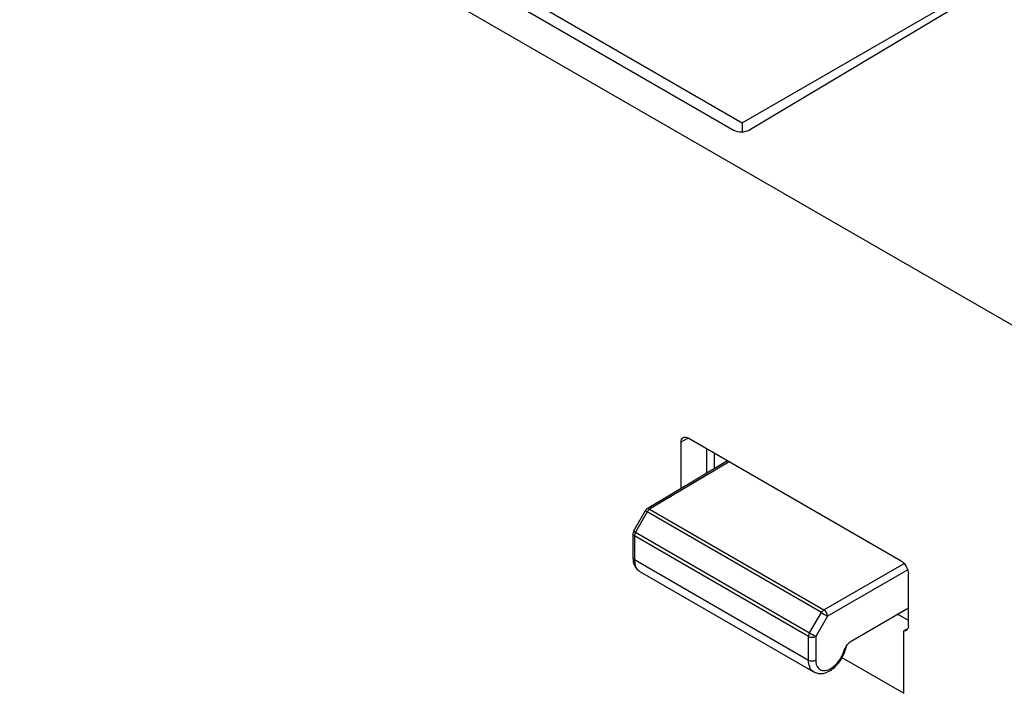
# Model space of a CAD drawing. Header units: millimetres. Extents: x 0 to 420, y 0 to 297.
# Tile 77 of 87: x 374.05 to 383.55, y 238.66 to 245.16. Entities that reach past the tile are written whole.
import ezdxf

# ---------------------------------------------------------------- set-up
doc = ezdxf.new("R2010")
doc.units = ezdxf.units.MM
doc.linetypes.add('SLD-Solido', pattern=[0])

msp = doc.modelspace()

# ---------------------------------------------------------------- linework, layer by layer
at = {"color": 7, "linetype": 'SLD-Solido', "lineweight": 25}
for p, q in [((360.2111, 255.7306), (383.7526, 242.1403)), ((360.7866, 255.7275), (380.9445, 244.0906)), ((360.8697, 255.7995), (381.0223, 244.1657)), ((381.0223, 244.1657), (386.7656, 247.4813)), ((386.8196, 247.5135), (381.0858, 244.092)), ((381.0223, 244.1657), (381.0223, 244.0758)), ((380.5013, 241.1215), (380.4293, 241.0814)), ((380.4293, 241.0814), (380.4293, 240.6333)), ((382.5556, 239.9356), (380.5, 241.1223)), ((380.6793, 240.7826), (380.6793, 241.0188)), ((380.8803, 240.9027), (380.1026, 240.438)), ((380.8951, 240.8942), (380.1279, 240.4357)), ((380.7497, 240.9781), (380.7497, 240.8247)), ((380.0848, 240.4199), (379.9724, 240.2229)), ((380.1032, 240.4095), (379.9909, 240.2126)), ((381.7856, 239.4383), (380.1032, 240.4095)), ((380.1279, 240.4357), (381.8103, 239.4645)), ((379.9659, 240.1981), (379.9659, 239.9701)), ((381.6609, 239.2077), (379.9805, 240.1777)), ((379.9805, 240.1777), (379.9805, 239.9497)), ((379.9909, 240.2126), (381.6712, 239.2425)), ((379.9805, 239.9497), (381.6609, 238.9796)), ((381.8103, 239.4645), (382.5847, 239.9116)), ((382.6194, 239.8499), (381.8456, 239.4033)), ((380.0278, 239.8378), (381.7171, 238.8626)), ((382.6263, 239.3115), (382.6263, 239.8131)), ((382.0731, 239.1629), (382.6263, 239.4822)), ((381.6712, 239.2425), (381.7856, 239.4383)), ((381.8456, 239.4033), (381.7313, 239.2075)), ((382.6263, 239.3618), (382.522, 239.422)), ((382.6193, 239.2826), (382.5823, 239.2613)), ((381.6609, 238.9796), (381.6609, 239.2077)), ((381.7313, 239.2075), (381.7313, 238.9794)), ((382.5823, 238.6588), (382.5823, 239.2613)), ((381.984, 239.0042), (382.5823, 238.6588))]:
    msp.add_line(p, q, dxfattribs=at)
for centre, radius, start, end in [((380.1282, 240.3951), 0.05, 120.86332, 150.28867), ((379.6401, 239.6061), 0.9273, 60.03754, 61.34323), ((380.1134, 240.4164), 0.0242, 53.11628, 116.63585), ((380.1666, 240.3745), 0.0724, 122.31382, 151.10481), ((380.0159, 240.1981), 0.05, 150.28867, 180), ((379.5277, 239.4092), 0.9273, 60.03754, 61.34323), ((379.9898, 240.1999), 0.024, 184.09434, 247.2258), ((380.0526, 240.1753), 0.0721, 148.85627, 178.0435), ((379.9898, 239.9718), 0.024, 184.09434, 247.2258), ((381.849, 239.4033), 0.0724, 122.31382, 151.10481), ((381.7677, 239.3991), 0.078, 3.05988, 56.94012), ((387.523, 249.2054), 11.3276, 239.56925, 239.92086), ((381.733, 239.2052), 0.0721, 148.85627, 178.0435), ((381.6963, 239.276), 0.077, 242.63358, 297.07778), ((387.4086, 249.0096), 11.3276, 239.56925, 239.92086), ((381.6963, 239.048), 0.077, 242.63358, 297.07778)]:
    msp.add_arc(centre, radius, start, end, dxfattribs=at)
for points, knots in [([(381.0858, 244.092), (381.0691, 244.082), (381.0427, 244.0744), (380.9876, 244.0738), (380.9611, 244.081), (380.9445, 244.0906)], [0, 0, 0, 0, 0.5, 0.5, 1, 1, 1, 1]), ([(380.4293, 241.0814), (380.4293, 241.1007), (380.4362, 241.1192), (380.4638, 241.1352), (380.4834, 241.1319), (380.5, 241.1223)], [0, 0, 0, 0, 0.5, 0.5, 1, 1, 1, 1]), ([(379.9659, 239.9701), (379.9667, 239.9556), (379.9685, 239.9263), (379.9822, 239.8883), (380.0016, 239.8575), (380.0194, 239.8448), (380.0276, 239.8389)], [0, 0, 0, 0, 0.254306, 0.513943, 0.77694, 1, 1, 1, 1]), ([(379.9805, 239.9497), (379.983, 239.9267), (379.9879, 239.8807), (380.0104, 239.8435), (380.0301, 239.8381), (380.0325, 239.8374)], [0, 0, 0, 0, 0.466648, 0.933296, 1, 1, 1, 1]), ([(382.5556, 239.9356), (382.5722, 239.926), (382.5918, 239.9067), (382.6194, 239.8589), (382.6263, 239.8324), (382.6263, 239.8131)], [0, 0, 0, 0, 0.5, 0.5, 1, 1, 1, 1]), ([(382.6263, 239.3115), (382.626, 239.3063), (382.6255, 239.296), (382.6212, 239.2831), (382.6133, 239.2711), (382.6009, 239.2615), (382.5885, 239.2613), (382.5823, 239.2613)], [0, 0, 0, 0, 0.165018, 0.329616, 0.500439, 0.752076, 1, 1, 1, 1]), ([(381.7131, 238.8649), (381.7311, 238.8577), (381.7617, 238.8455), (381.8165, 238.8521), (381.8609, 238.8706), (381.9069, 238.9032), (381.9553, 238.9523), (381.9934, 239.0133), (382.0168, 239.0692), (382.0229, 239.0975), (382.0256, 239.1104)], [0, 0, 0, 0, 0.153489, 0.259756, 0.390196, 0.495695, 0.636585, 0.812286, 0.913734, 1, 1, 1, 1]), ([(381.7313, 238.9794), (381.7313, 238.9526), (381.7372, 238.9221), (381.7664, 238.8903), (381.7795, 238.8824), (381.8119, 238.8765), (381.831, 238.8786), (381.8709, 238.8937), (381.8915, 238.9067), (381.9289, 238.9392), (381.9456, 238.9585), (381.9868, 239.017), (382.0017, 239.0554), (382.0092, 239.0851)], [0, 0, 0, 0, 0.25, 0.25, 0.375, 0.375, 0.5, 0.5, 0.625, 0.625, 0.75, 0.75, 1, 1, 1, 1]), ([(382.0092, 239.0851), (382.0148, 239.0942), (382.0241, 239.1091), (382.0391, 239.1312), (382.0547, 239.15), (382.0672, 239.1587), (382.0731, 239.1629)], [0, 0, 0, 0, 0.303543, 0.501201, 0.76579, 1, 1, 1, 1]), ([(382.0254, 239.1099), (382.0245, 239.1065), (382.0223, 239.0979), (382.0141, 239.0899), (382.0092, 239.0851)], [0, 0, 0, 0, 0.402874, 1, 1, 1, 1]), ([(381.7166, 238.8659), (381.7133, 238.8668), (381.6925, 238.8723), (381.6689, 238.9101), (381.6635, 238.9565), (381.6609, 238.9796)], [0, 0, 0, 0, 0.086512, 0.543256, 1, 1, 1, 1])]:
    msp.add_open_spline(points, degree=3, knots=knots, dxfattribs=at)

doc.saveas('drawing.dxf')
